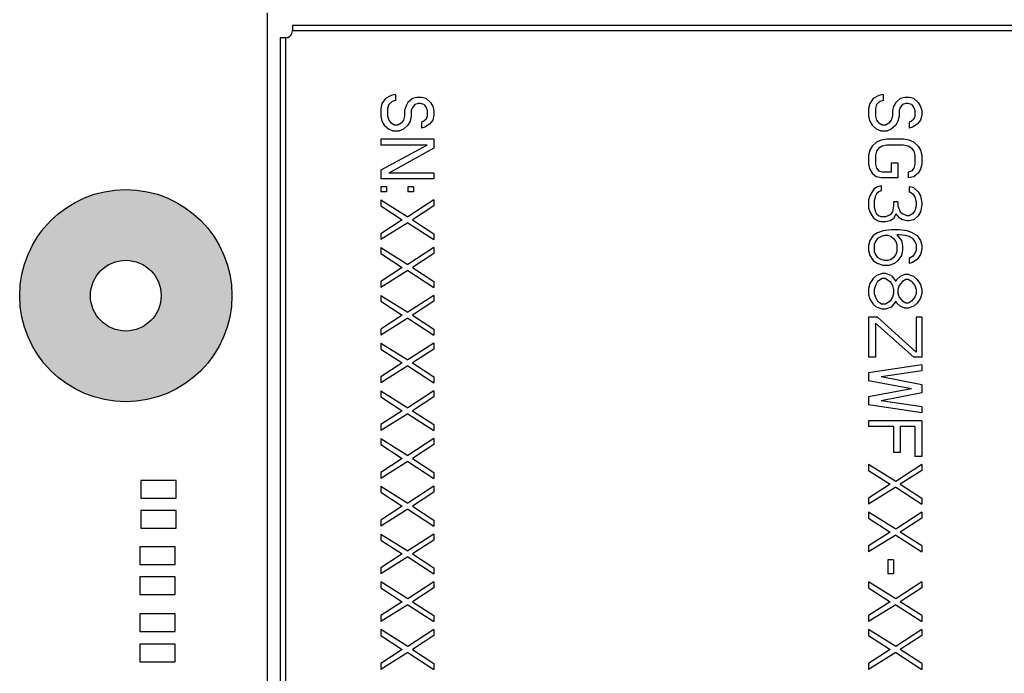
# Model space of a CAD drawing. Header units: millimetres. Extents: x 440 to 595, y -43 to 361.
# Tile 34 of 47: x 474 to 502, y 308 to 327. Entities that reach past the tile are written whole.
import ezdxf

# ---------------------------------------------------------------- set-up
doc = ezdxf.new("R2010")
doc.units = ezdxf.units.MM
doc.header["$LTSCALE"] = 16.335
doc.layers.add('01 实线', color=7, linetype='CONTINUOUS')

msp = doc.modelspace()

# ---------------------------------------------------------------- hatches: boundary and pattern name
at = {"layer": '01 实线'}
h = msp.add_hatch(color=256, dxfattribs=at)
h.dxf.hatch_style = 1
h.paths.add_polyline_path([(480.0716, 318.7121, 1), (474.0716, 318.7121, 1)])
h.paths.add_polyline_path([(478.0716, 318.7121, 1), (476.0716, 318.7121, 1)], flags=16)

# ---------------------------------------------------------------- linework, layer by layer
at = {"layer": '01 实线', "linetype": 'Continuous'}
for p, q in [((481.0716, 326.7121), (481.0716, 284.7121)), ((481.7816, 326.3521), (481.7816, 326.2021)), ((525.3053, 326.3521), (481.7816, 326.3521)), ((481.4316, 326.0021), (481.4316, 285.4221)), ((481.5816, 326.0021), (481.4316, 326.0021)), ((481.5816, 326.0021), (481.5816, 285.4221)), ((525.3053, 326.2021), (481.7816, 326.2021)), ((484.4093, 324.2896), (484.3135, 324.149)), ((484.5688, 324.374), (484.4093, 324.2896)), ((484.6965, 324.4021), (484.5688, 324.374)), ((484.6965, 324.4021), (484.6965, 324.2333)), ((485.1752, 324.2896), (485.0476, 324.1771)), ((485.3029, 324.3177), (485.1752, 324.2896)), ((485.4305, 324.3177), (485.3029, 324.3177)), ((485.5582, 324.2896), (485.4305, 324.3177)), ((485.5582, 324.2896), (485.6859, 324.1771)), ((498.1993, 324.2896), (498.1035, 324.149)), ((498.3588, 324.374), (498.1993, 324.2896)), ((498.4865, 324.4021), (498.3588, 324.374)), ((498.4865, 324.4021), (498.4865, 324.2333)), ((498.9652, 324.2896), (498.8376, 324.1771)), ((499.0929, 324.3177), (498.9652, 324.2896)), ((499.2205, 324.3177), (499.0929, 324.3177)), ((499.3482, 324.2896), (499.2205, 324.3177)), ((499.3482, 324.2896), (499.4759, 324.1771)), ((484.3135, 324.149), (484.2816, 324.0083)), ((484.2816, 324.0083), (484.2816, 323.7833)), ((484.505, 324.1208), (484.4731, 324.0083)), ((484.4731, 324.0083), (484.4731, 323.7833)), ((484.6008, 324.2052), (484.505, 324.1208)), ((484.6965, 324.2333), (484.6008, 324.2052)), ((484.9837, 324.0646), (484.9518, 323.9521)), ((485.0476, 324.1771), (484.9837, 324.0646)), ((485.1752, 324.0365), (485.1433, 323.9521)), ((485.2391, 324.1208), (485.1752, 324.0365)), ((485.3348, 324.149), (485.2391, 324.1208)), ((485.3986, 324.149), (485.3348, 324.149)), ((485.4944, 324.1208), (485.3986, 324.149)), ((485.4944, 324.1208), (485.5582, 324.0365)), ((485.5582, 324.0365), (485.5901, 323.9521)), ((485.6859, 324.1771), (485.7497, 324.0646)), ((485.7497, 324.0646), (485.7816, 323.9521)), ((498.1035, 324.149), (498.0716, 324.0083)), ((498.0716, 324.0083), (498.0716, 323.7833)), ((498.295, 324.1208), (498.2631, 324.0083)), ((498.2631, 324.0083), (498.2631, 323.7833)), ((498.3908, 324.2052), (498.295, 324.1208)), ((498.4865, 324.2333), (498.3908, 324.2052)), ((498.7737, 324.0646), (498.7418, 323.9521)), ((498.8376, 324.1771), (498.7737, 324.0646)), ((498.9652, 324.0365), (498.9333, 323.9521)), ((499.0291, 324.1208), (498.9652, 324.0365)), ((499.1248, 324.149), (499.0291, 324.1208)), ((499.1886, 324.149), (499.1248, 324.149)), ((499.2844, 324.1208), (499.1886, 324.149)), ((499.2844, 324.1208), (499.3482, 324.0365)), ((499.3482, 324.0365), (499.3801, 323.9521)), ((499.4759, 324.1771), (499.5397, 324.0646)), ((499.5397, 324.0646), (499.5716, 323.9521)), ((484.2816, 323.7833), (484.3135, 323.6427)), ((484.4731, 323.7833), (484.505, 323.6708)), ((484.9518, 323.7833), (484.9199, 323.6708)), ((484.9518, 323.9521), (484.9518, 323.7833)), ((485.1433, 323.7833), (485.1114, 323.6427)), ((485.1433, 323.9521), (485.1433, 323.7833)), ((485.5901, 323.7833), (485.5582, 323.699)), ((485.5901, 323.9521), (485.5901, 323.7833)), ((485.7816, 323.8115), (485.7497, 323.6708)), ((485.7816, 323.9521), (485.7816, 323.8115)), ((498.0716, 323.7833), (498.1035, 323.6427)), ((498.2631, 323.7833), (498.295, 323.6708)), ((498.7418, 323.7833), (498.7099, 323.6708)), ((498.7418, 323.9521), (498.7418, 323.7833)), ((498.9333, 323.7833), (498.9014, 323.6427)), ((498.9333, 323.9521), (498.9333, 323.7833)), ((499.3801, 323.7833), (499.3482, 323.699)), ((499.3801, 323.9521), (499.3801, 323.7833)), ((499.5716, 323.8115), (499.5397, 323.6708)), ((499.5716, 323.9521), (499.5716, 323.8115)), ((484.3135, 323.6427), (484.3774, 323.5302)), ((484.3774, 323.5302), (484.505, 323.4177)), ((484.505, 323.6708), (484.5688, 323.5865)), ((484.6646, 323.5302), (484.5688, 323.5865)), ((484.7603, 323.5302), (484.6646, 323.5302)), ((484.8561, 323.5865), (484.7603, 323.5302)), ((484.9199, 323.6708), (484.8561, 323.5865)), ((485.0476, 323.5302), (484.9199, 323.4177)), ((485.1114, 323.6427), (485.0476, 323.5302)), ((485.4944, 323.6427), (485.4305, 323.6146)), ((485.4305, 323.6146), (485.4305, 323.4458)), ((485.5263, 323.474), (485.4305, 323.4458)), ((485.5582, 323.699), (485.4944, 323.6427)), ((485.6539, 323.5583), (485.5263, 323.474)), ((485.7497, 323.6708), (485.6539, 323.5583)), ((498.1035, 323.6427), (498.1674, 323.5302)), ((498.1674, 323.5302), (498.295, 323.4177)), ((498.295, 323.6708), (498.3588, 323.5865)), ((498.4546, 323.5302), (498.3588, 323.5865)), ((498.5503, 323.5302), (498.4546, 323.5302)), ((498.6461, 323.5865), (498.5503, 323.5302)), ((498.7099, 323.6708), (498.6461, 323.5865)), ((498.8376, 323.5302), (498.7099, 323.4177)), ((498.9014, 323.6427), (498.8376, 323.5302)), ((499.2844, 323.6427), (499.2205, 323.6146)), ((499.2205, 323.6146), (499.2205, 323.4458)), ((499.3163, 323.474), (499.2205, 323.4458)), ((499.3482, 323.699), (499.2844, 323.6427)), ((499.4439, 323.5583), (499.3163, 323.474)), ((499.5397, 323.6708), (499.4439, 323.5583)), ((484.6327, 323.3615), (484.505, 323.4177)), ((484.7922, 323.3615), (484.6327, 323.3615)), ((484.9199, 323.4177), (484.7922, 323.3615)), ((498.4227, 323.3615), (498.295, 323.4177)), ((498.5822, 323.3615), (498.4227, 323.3615)), ((498.7099, 323.4177), (498.5822, 323.3615)), ((484.2816, 323.1365), (484.2816, 322.9677)), ((485.7816, 323.1365), (484.2816, 323.1365)), ((485.5901, 322.9677), (484.2816, 322.2646)), ((485.5901, 322.9677), (484.2816, 322.9677)), ((485.7816, 323.1365), (485.7816, 322.8833)), ((498.1674, 322.9396), (498.1035, 322.8271)), ((498.295, 323.0521), (498.1674, 322.9396)), ((498.4227, 323.1083), (498.295, 323.0521)), ((498.4546, 322.9396), (498.3588, 322.8833)), ((498.5822, 323.1365), (498.4227, 323.1083)), ((498.5822, 322.9677), (498.4546, 322.9396)), ((499.061, 323.1365), (498.5822, 323.1365)), ((499.061, 322.9677), (498.5822, 322.9677)), ((499.2205, 323.1083), (499.061, 323.1365)), ((499.1886, 322.9396), (499.061, 322.9677)), ((499.2844, 322.8833), (499.1886, 322.9396)), ((499.3482, 323.0521), (499.2205, 323.1083)), ((499.3482, 323.0521), (499.4759, 322.9396)), ((499.4759, 322.9396), (499.5397, 322.8271)), ((485.7816, 322.8833), (484.505, 322.1802)), ((498.1035, 322.8271), (498.0716, 322.6865)), ((498.0716, 322.6865), (498.0716, 322.4333)), ((498.295, 322.799), (498.2631, 322.6865)), ((498.2631, 322.6865), (498.2631, 322.4333)), ((498.3588, 322.8833), (498.295, 322.799)), ((499.2844, 322.8833), (499.3482, 322.799)), ((499.3482, 322.799), (499.3801, 322.6865)), ((499.3801, 322.6865), (499.3801, 322.4333)), ((499.5397, 322.8271), (499.5716, 322.6865)), ((499.5716, 322.6865), (499.5716, 322.4333)), ((498.0716, 322.4333), (498.1035, 322.2927)), ((498.2631, 322.4333), (498.295, 322.3208)), ((498.7099, 322.4615), (498.7099, 322.2083)), ((498.9014, 322.4615), (498.7099, 322.4615)), ((498.9014, 322.4615), (498.9014, 322.0396)), ((499.3801, 322.4333), (499.3482, 322.3208)), ((499.5716, 322.4333), (499.5397, 322.2927)), ((484.2816, 322.2646), (484.2816, 322.0115)), ((485.7816, 322.1802), (484.505, 322.1802)), ((485.7816, 322.1802), (485.7816, 322.0115)), ((498.1035, 322.2927), (498.1674, 322.1802)), ((498.1674, 322.1802), (498.295, 322.0677)), ((498.295, 322.3208), (498.3588, 322.2365)), ((498.4227, 322.0396), (498.295, 322.0677)), ((498.4546, 322.2083), (498.3588, 322.2365)), ((498.7099, 322.2083), (498.4546, 322.2083)), ((499.2844, 322.2365), (499.1886, 322.2083)), ((499.1886, 322.2083), (499.1886, 322.0396)), ((499.3482, 322.0677), (499.1886, 322.0396)), ((499.3482, 322.3208), (499.2844, 322.2365)), ((499.4759, 322.1802), (499.3482, 322.0677)), ((499.5397, 322.2927), (499.4759, 322.1802)), ((485.7816, 322.0115), (484.2816, 322.0115)), ((484.2816, 321.7865), (484.2816, 321.6458)), ((484.4412, 321.7865), (484.2816, 321.7865)), ((484.4412, 321.7865), (484.4412, 321.6458)), ((485.0476, 321.7865), (485.0476, 321.6458)), ((485.2071, 321.7865), (485.0476, 321.7865)), ((485.2071, 321.7865), (485.2071, 321.6458)), ((498.3269, 321.7865), (498.2312, 321.7302)), ((498.4227, 321.8146), (498.3269, 321.7865)), ((498.9014, 322.0396), (498.4227, 322.0396)), ((498.4227, 321.8146), (498.4227, 321.674)), ((499.2205, 321.7865), (499.2205, 321.6458)), ((499.3482, 321.7583), (499.2205, 321.7865)), ((484.4412, 321.6458), (484.2816, 321.6458)), ((485.2071, 321.6458), (485.0476, 321.6458)), ((498.1035, 321.5333), (498.0716, 321.4208)), ((498.1674, 321.6458), (498.1035, 321.5333)), ((498.2312, 321.7302), (498.1674, 321.6458)), ((498.2631, 321.5333), (498.2312, 321.3927)), ((498.295, 321.5896), (498.2631, 321.5333)), ((498.3588, 321.6458), (498.295, 321.5896)), ((498.4227, 321.674), (498.3588, 321.6458)), ((499.3163, 321.5896), (499.2205, 321.6458)), ((499.3163, 321.5896), (499.3801, 321.5052)), ((499.3482, 321.7583), (499.4759, 321.6458)), ((499.3801, 321.5052), (499.412, 321.3646)), ((499.4759, 321.6458), (499.5397, 321.5333)), ((499.5397, 321.5333), (499.5716, 321.3365)), ((484.2816, 321.4208), (484.2816, 321.2521)), ((484.2816, 321.4208), (485.0476, 320.9427)), ((484.2816, 321.2521), (484.888, 320.8583)), ((485.7816, 321.4208), (485.0476, 320.9427)), ((485.7816, 321.2521), (485.1752, 320.8583)), ((485.7816, 321.4208), (485.7816, 321.2521)), ((498.0716, 321.4208), (498.0716, 321.1958)), ((498.2312, 321.3927), (498.2312, 321.224)), ((498.2312, 321.224), (498.2631, 321.0833)), ((498.7737, 321.2521), (498.7418, 321.0833)), ((498.7737, 321.3646), (498.7737, 321.2521)), ((498.9014, 321.3646), (498.7737, 321.3646)), ((498.9014, 321.3646), (498.9014, 321.2521)), ((498.9014, 321.2521), (498.9652, 321.0833)), ((499.412, 321.2521), (499.3801, 321.1115)), ((499.412, 321.3646), (499.412, 321.2521)), ((499.5716, 321.2802), (499.5397, 321.0833)), ((499.5716, 321.3365), (499.5716, 321.2802)), ((498.0716, 321.1958), (498.1035, 321.0833)), ((498.1035, 321.0833), (498.1674, 320.9708)), ((498.1674, 320.9708), (498.2312, 320.8865)), ((498.2631, 321.0833), (498.295, 321.0271)), ((498.295, 321.0271), (498.3588, 320.9708)), ((498.4227, 320.9427), (498.3588, 320.9708)), ((498.678, 320.999), (498.5503, 320.9427)), ((498.7418, 321.0833), (498.678, 320.999)), ((498.8376, 321.0271), (498.7737, 320.8865)), ((498.8376, 321.0271), (498.9333, 320.9146)), ((498.9652, 321.0833), (499.0291, 321.0271)), ((499.1567, 320.9708), (499.0291, 321.0271)), ((499.2205, 320.9708), (499.1567, 320.9708)), ((499.3163, 321.0271), (499.2205, 320.9708)), ((499.3801, 321.1115), (499.3163, 321.0271)), ((499.4759, 320.9708), (499.3482, 320.8583)), ((499.5397, 321.0833), (499.4759, 320.9708)), ((484.888, 320.8583), (484.2816, 320.4646)), ((485.0476, 320.774), (484.2816, 320.2958)), ((485.0476, 320.774), (485.7816, 320.2958)), ((485.1752, 320.8583), (485.7816, 320.4646)), ((498.3269, 320.8302), (498.2312, 320.8865)), ((498.4227, 320.8021), (498.3269, 320.8302)), ((498.5503, 320.9427), (498.4227, 320.9427)), ((498.5503, 320.8021), (498.4227, 320.8021)), ((498.678, 320.8302), (498.5503, 320.8021)), ((498.7737, 320.8865), (498.678, 320.8302)), ((499.0291, 320.8583), (498.9333, 320.9146)), ((499.1567, 320.8302), (499.0291, 320.8583)), ((499.2205, 320.8302), (499.1567, 320.8302)), ((499.3482, 320.8583), (499.2205, 320.8302)), ((484.2816, 320.4646), (484.2816, 320.2958)), ((485.7816, 320.4646), (485.7816, 320.2958)), ((498.1993, 320.4083), (498.1035, 320.2677)), ((498.3269, 320.4927), (498.1993, 320.4083)), ((498.4865, 320.549), (498.3269, 320.4927)), ((498.5184, 320.4083), (498.4227, 320.3802)), ((498.7099, 320.5771), (498.4865, 320.549)), ((498.6142, 320.4083), (498.5184, 320.4083)), ((498.7099, 320.3802), (498.6142, 320.4083)), ((498.9333, 320.5771), (498.7099, 320.5771)), ((498.8695, 320.4365), (498.9971, 320.2677)), ((498.9333, 320.4365), (498.8695, 320.4365)), ((499.1567, 320.549), (498.9333, 320.5771)), ((499.1248, 320.4083), (498.9333, 320.4365)), ((499.2205, 320.3802), (499.1248, 320.4083)), ((499.3163, 320.4927), (499.1567, 320.549)), ((499.3163, 320.4927), (499.4439, 320.4083)), ((499.4439, 320.4083), (499.5397, 320.2677)), ((498.1035, 320.2677), (498.0716, 320.1271)), ((498.0716, 320.1271), (498.0716, 319.9865)), ((498.2631, 320.2396), (498.2312, 320.1552)), ((498.2312, 320.1552), (498.2312, 319.9583)), ((498.3269, 320.324), (498.2631, 320.2396)), ((498.4227, 320.3802), (498.3269, 320.324)), ((498.7099, 320.3802), (498.7737, 320.324)), ((498.7737, 320.324), (498.8376, 320.2396)), ((498.8376, 320.2396), (498.8695, 320.1552)), ((498.8695, 320.1552), (498.8695, 319.9583)), ((498.9971, 320.2677), (499.0291, 320.1271)), ((499.0291, 320.1271), (499.0291, 319.9865)), ((499.3163, 320.324), (499.2205, 320.3802)), ((499.3163, 320.324), (499.3801, 320.2396)), ((499.3801, 320.2396), (499.412, 320.1552)), ((499.412, 320.1552), (499.412, 319.9865)), ((499.5397, 320.2677), (499.5716, 320.1271)), ((499.5716, 320.1271), (499.5716, 320.0146)), ((484.2816, 320.0708), (484.2816, 319.9021)), ((484.2816, 320.0708), (485.0476, 319.5927)), ((484.2816, 319.9021), (484.888, 319.5083)), ((485.7816, 320.0708), (485.0476, 319.5927)), ((485.7816, 319.9021), (485.1752, 319.5083)), ((485.7816, 320.0708), (485.7816, 319.9021)), ((498.0716, 319.9865), (498.1035, 319.8458)), ((498.1035, 319.8458), (498.1993, 319.7052)), ((498.2312, 319.9583), (498.2631, 319.874)), ((498.2631, 319.874), (498.3269, 319.7896)), ((498.8376, 319.874), (498.7737, 319.7896)), ((498.8695, 319.9583), (498.8376, 319.874)), ((498.9971, 319.8458), (498.9014, 319.7052)), ((499.0291, 319.9865), (498.9971, 319.8458)), ((499.3801, 319.9021), (499.3163, 319.8177)), ((499.412, 319.9865), (499.3801, 319.9021)), ((499.5397, 319.874), (499.4439, 319.7333)), ((499.5716, 320.0146), (499.5397, 319.874)), ((498.1993, 319.7052), (498.3269, 319.6208)), ((498.4227, 319.7333), (498.3269, 319.7896)), ((498.4865, 319.5646), (498.3269, 319.6208)), ((498.5184, 319.7052), (498.4227, 319.7333)), ((498.6461, 319.5646), (498.4865, 319.5646)), ((498.6142, 319.7052), (498.5184, 319.7052)), ((498.7099, 319.7333), (498.6142, 319.7052)), ((498.8056, 319.6208), (498.6461, 319.5646)), ((498.7737, 319.7896), (498.7099, 319.7333)), ((498.9014, 319.7052), (498.8056, 319.6208)), ((499.3163, 319.8177), (499.2205, 319.7615)), ((499.2205, 319.7615), (499.2205, 319.6208)), ((499.3163, 319.649), (499.2205, 319.6208)), ((499.4439, 319.7333), (499.3163, 319.649)), ((484.888, 319.5083), (484.2816, 319.1146)), ((485.0476, 319.424), (484.2816, 318.9458)), ((485.0476, 319.424), (485.7816, 318.9458)), ((485.1752, 319.5083), (485.7816, 319.1146)), ((498.295, 319.2833), (498.1993, 319.199)), ((498.4546, 319.3396), (498.295, 319.2833)), ((498.5503, 319.3396), (498.4546, 319.3396)), ((498.7099, 319.2833), (498.5503, 319.3396)), ((498.7099, 319.2833), (498.8056, 319.1708)), ((499.0929, 319.3115), (498.9652, 319.2552)), ((499.1886, 319.3115), (499.0929, 319.3115)), ((499.3482, 319.2552), (499.1886, 319.3115)), ((484.2816, 319.1146), (484.2816, 318.9458)), ((485.7816, 319.1146), (485.7816, 318.9458)), ((498.1035, 319.0583), (498.0716, 318.9177)), ((498.1993, 319.199), (498.1035, 319.0583)), ((498.2631, 319.0021), (498.2312, 318.8896)), ((498.3269, 319.1146), (498.2631, 319.0021)), ((498.4546, 319.199), (498.3269, 319.1146)), ((498.5503, 319.199), (498.4546, 319.199)), ((498.5503, 319.199), (498.678, 319.1146)), ((498.678, 319.1146), (498.7418, 319.0021)), ((498.7418, 319.0021), (498.7737, 318.8896)), ((498.8056, 319.1708), (498.8376, 319.1146)), ((498.8695, 319.1708), (498.8376, 319.1146)), ((498.9652, 319.2552), (498.8695, 319.1708)), ((498.9333, 319.0021), (498.9014, 318.8896)), ((499.0291, 319.1146), (498.9333, 319.0021)), ((499.1248, 319.1708), (499.0291, 319.1146)), ((499.1886, 319.1708), (499.1248, 319.1708)), ((499.2844, 319.1146), (499.1886, 319.1708)), ((499.2844, 319.1146), (499.3801, 319.0021)), ((499.3482, 319.2552), (499.4439, 319.1708)), ((499.3801, 319.0021), (499.412, 318.8896)), ((499.4439, 319.1708), (499.5397, 319.0302)), ((499.5397, 319.0302), (499.5716, 318.8896)), ((484.2816, 318.7208), (484.2816, 318.5521)), ((484.2816, 318.7208), (485.0476, 318.2427)), ((485.7816, 318.7208), (485.0476, 318.2427)), ((485.7816, 318.7208), (485.7816, 318.5521)), ((498.0716, 318.9177), (498.0716, 318.749)), ((498.0716, 318.749), (498.1035, 318.6083)), ((498.2312, 318.8896), (498.2312, 318.7771)), ((498.2312, 318.7771), (498.2631, 318.6646)), ((498.7737, 318.7771), (498.7418, 318.6646)), ((498.7737, 318.8896), (498.7737, 318.7771)), ((498.9014, 318.8896), (498.9014, 318.7771)), ((498.9014, 318.7771), (498.9333, 318.6646)), ((499.412, 318.7771), (499.3801, 318.6646)), ((499.412, 318.8896), (499.412, 318.7771)), ((499.5716, 318.7771), (499.5397, 318.6365)), ((499.5716, 318.8896), (499.5716, 318.7771)), ((484.2816, 318.5521), (484.888, 318.1583)), ((485.7816, 318.5521), (485.1752, 318.1583)), ((498.1035, 318.6083), (498.1993, 318.4677)), ((498.1993, 318.4677), (498.295, 318.3833)), ((498.2631, 318.6646), (498.3269, 318.5521)), ((498.3269, 318.5521), (498.4546, 318.4677)), ((498.5503, 318.4677), (498.4546, 318.4677)), ((498.678, 318.5521), (498.5503, 318.4677)), ((498.7418, 318.6646), (498.678, 318.5521)), ((498.8056, 318.4958), (498.7099, 318.3833)), ((498.8376, 318.5521), (498.8056, 318.4958)), ((498.8376, 318.5521), (498.8695, 318.4958)), ((498.8695, 318.4958), (498.9652, 318.4115)), ((498.9333, 318.6646), (499.0291, 318.5521)), ((499.1248, 318.4958), (499.0291, 318.5521)), ((499.1886, 318.4958), (499.1248, 318.4958)), ((499.2844, 318.5521), (499.1886, 318.4958)), ((499.3801, 318.6646), (499.2844, 318.5521)), ((499.4439, 318.4958), (499.3482, 318.4115)), ((499.5397, 318.6365), (499.4439, 318.4958)), ((498.4546, 318.3271), (498.295, 318.3833)), ((498.5503, 318.3271), (498.4546, 318.3271)), ((498.7099, 318.3833), (498.5503, 318.3271)), ((499.0929, 318.3552), (498.9652, 318.4115)), ((499.1886, 318.3552), (499.0929, 318.3552)), ((499.3482, 318.4115), (499.1886, 318.3552)), ((484.888, 318.1583), (484.2816, 317.7646)), ((485.0476, 318.074), (484.2816, 317.5958)), ((485.0476, 318.074), (485.7816, 317.5958)), ((485.1752, 318.1583), (485.7816, 317.7646)), ((498.0716, 318.1021), (498.0716, 316.9771)), ((498.3269, 318.1021), (498.0716, 318.1021)), ((498.2631, 317.9333), (498.2631, 316.9771)), ((498.2631, 317.9333), (499.3482, 316.9771)), ((498.3269, 318.1021), (499.412, 317.1177)), ((499.412, 318.1021), (499.412, 317.1177)), ((499.5716, 318.1021), (499.412, 318.1021)), ((499.5716, 318.1021), (499.5716, 316.9771)), ((484.2816, 317.7646), (484.2816, 317.5958)), ((485.7816, 317.7646), (485.7816, 317.5958)), ((484.2816, 317.3708), (484.2816, 317.2021)), ((484.2816, 317.3708), (485.0476, 316.8927)), ((485.7816, 317.3708), (485.0476, 316.8927)), ((485.7816, 317.3708), (485.7816, 317.2021)), ((484.2816, 317.2021), (484.888, 316.8083)), ((485.7816, 317.2021), (485.1752, 316.8083)), ((484.888, 316.8083), (484.2816, 316.4146)), ((485.1752, 316.8083), (485.7816, 316.4146)), ((498.2631, 316.9771), (498.0716, 316.9771)), ((499.5716, 316.9771), (499.3482, 316.9771)), ((485.0476, 316.724), (484.2816, 316.2458)), ((485.0476, 316.724), (485.7816, 316.2458)), ((499.5716, 316.7521), (498.0716, 316.5271)), ((498.0716, 316.5271), (498.0716, 316.3021)), ((499.5716, 316.5833), (498.4227, 316.4146)), ((499.5716, 316.7521), (499.5716, 316.5833)), ((484.2816, 316.4146), (484.2816, 316.2458)), ((485.7816, 316.4146), (485.7816, 316.2458)), ((499.2844, 316.0771), (498.0716, 316.3021)), ((499.5716, 316.1896), (498.4227, 316.4146)), ((484.2816, 316.0208), (484.2816, 315.8521)), ((484.2816, 316.0208), (485.0476, 315.5427)), ((485.7816, 316.0208), (485.0476, 315.5427)), ((485.7816, 316.0208), (485.7816, 315.8521)), ((499.2844, 316.0771), (498.0716, 315.8521)), ((499.5716, 315.9646), (498.4227, 315.7396)), ((499.5716, 316.1896), (499.5716, 315.9646)), ((484.2816, 315.8521), (484.888, 315.4583)), ((485.7816, 315.8521), (485.1752, 315.4583)), ((498.0716, 315.8521), (498.0716, 315.6271)), ((499.5716, 315.5708), (498.4227, 315.7396)), ((484.888, 315.4583), (484.2816, 315.0646)), ((485.1752, 315.4583), (485.7816, 315.0646)), ((499.5716, 315.4021), (498.0716, 315.6271)), ((499.5716, 315.5708), (499.5716, 315.4021)), ((485.0476, 315.374), (484.2816, 314.8958)), ((485.0476, 315.374), (485.7816, 314.8958)), ((498.0716, 315.1771), (498.0716, 315.0083)), ((499.5716, 315.1771), (498.0716, 315.1771)), ((499.5716, 315.1771), (499.5716, 314.1646)), ((484.2816, 315.0646), (484.2816, 314.8958)), ((485.7816, 315.0646), (485.7816, 314.8958)), ((498.7737, 315.0083), (498.0716, 315.0083)), ((498.7737, 315.0083), (498.7737, 314.2771)), ((498.9652, 315.0083), (498.9652, 314.2771)), ((499.3801, 315.0083), (498.9652, 315.0083)), ((499.3801, 315.0083), (499.3801, 314.1646)), ((484.2816, 314.6708), (484.2816, 314.5021)), ((484.2816, 314.6708), (485.0476, 314.1927)), ((485.7816, 314.6708), (485.0476, 314.1927)), ((485.7816, 314.6708), (485.7816, 314.5021)), ((484.2816, 314.5021), (484.888, 314.1083)), ((485.7816, 314.5021), (485.1752, 314.1083)), ((498.9652, 314.2771), (498.7737, 314.2771)), ((484.888, 314.1083), (484.2816, 313.7146)), ((485.0476, 314.024), (484.2816, 313.5458)), ((485.0476, 314.024), (485.7816, 313.5458)), ((485.1752, 314.1083), (485.7816, 313.7146)), ((499.5716, 314.1646), (499.3801, 314.1646)), ((484.2816, 313.7146), (484.2816, 313.5458)), ((485.7816, 313.7146), (485.7816, 313.5458)), ((498.0716, 313.9396), (498.0716, 313.7708)), ((498.8376, 313.4615), (498.0716, 313.9396)), ((498.0716, 313.7708), (498.678, 313.3771)), ((499.5716, 313.9396), (498.8376, 313.4615)), ((499.5716, 313.7708), (498.9652, 313.3771)), ((499.5716, 313.9396), (499.5716, 313.7708)), ((477.4966, 313.4871), (477.4966, 312.9871)), ((478.4966, 313.4871), (477.4966, 313.4871)), ((478.4966, 312.9871), (478.4966, 313.4871)), ((484.2816, 313.3208), (484.2816, 313.1521)), ((484.2816, 313.3208), (485.0476, 312.8427)), ((484.2816, 313.1521), (484.888, 312.7583)), ((485.7816, 313.3208), (485.0476, 312.8427)), ((485.7816, 313.1521), (485.1752, 312.7583)), ((485.7816, 313.3208), (485.7816, 313.1521)), ((498.678, 313.3771), (498.0716, 312.9833)), ((498.8376, 313.2927), (498.0716, 312.8146)), ((498.8376, 313.2927), (499.5716, 312.8146)), ((498.9652, 313.3771), (499.5716, 312.9833)), ((477.4966, 312.9871), (478.4966, 312.9871)), ((498.0716, 312.9833), (498.0716, 312.8146)), ((499.5716, 312.9833), (499.5716, 312.8146)), ((477.4966, 312.6371), (477.4966, 312.1371)), ((478.4966, 312.6371), (477.4966, 312.6371)), ((478.4966, 312.1371), (478.4966, 312.6371)), ((484.888, 312.7583), (484.2816, 312.3646)), ((485.0476, 312.674), (484.2816, 312.1958)), ((485.0476, 312.674), (485.7816, 312.1958)), ((485.1752, 312.7583), (485.7816, 312.3646)), ((484.2816, 312.3646), (484.2816, 312.1958)), ((485.7816, 312.3646), (485.7816, 312.1958)), ((498.0716, 312.5896), (498.0716, 312.4208)), ((498.8376, 312.1115), (498.0716, 312.5896)), ((498.0716, 312.4208), (498.678, 312.0271)), ((499.5716, 312.5896), (498.8376, 312.1115)), ((499.5716, 312.4208), (498.9652, 312.0271)), ((499.5716, 312.5896), (499.5716, 312.4208)), ((477.4966, 312.1371), (478.4966, 312.1371)), ((484.2816, 311.9708), (484.2816, 311.8021)), ((484.2816, 311.9708), (485.0476, 311.4927)), ((484.2816, 311.8021), (484.888, 311.4083)), ((485.7816, 311.9708), (485.0476, 311.4927)), ((485.7816, 311.8021), (485.1752, 311.4083)), ((485.7816, 311.9708), (485.7816, 311.8021)), ((498.678, 312.0271), (498.0716, 311.6333)), ((498.8376, 311.9427), (498.0716, 311.4646)), ((498.8376, 311.9427), (499.5716, 311.4646)), ((499.5716, 311.6333), (498.9652, 312.0271)), ((477.4716, 311.6121), (477.4716, 311.1121)), ((478.4716, 311.6121), (477.4716, 311.6121)), ((478.4716, 311.1121), (478.4716, 311.6121)), ((498.0716, 311.6333), (498.0716, 311.4646)), ((499.5716, 311.6333), (499.5716, 311.4646)), ((484.888, 311.4083), (484.2816, 311.0146)), ((485.0476, 311.324), (484.2816, 310.8458)), ((485.0476, 311.324), (485.7816, 310.8458)), ((485.1752, 311.4083), (485.7816, 311.0146)), ((498.6142, 311.2396), (498.6142, 310.8458)), ((498.7737, 311.2396), (498.6142, 311.2396)), ((498.7737, 311.2396), (498.7737, 310.8458)), ((477.4716, 311.1121), (478.4716, 311.1121)), ((484.2816, 311.0146), (484.2816, 310.8458)), ((485.7816, 311.0146), (485.7816, 310.8458)), ((477.4716, 310.7621), (477.4716, 310.2621)), ((478.4716, 310.7621), (477.4716, 310.7621)), ((478.4716, 310.2621), (478.4716, 310.7621)), ((498.7737, 310.8458), (498.6142, 310.8458)), ((484.2816, 310.6208), (484.2816, 310.4521)), ((485.0476, 310.1427), (484.2816, 310.6208)), ((484.2816, 310.4521), (484.888, 310.0583)), ((485.7816, 310.6208), (485.0476, 310.1427)), ((485.7816, 310.4521), (485.1752, 310.0583)), ((485.7816, 310.6208), (485.7816, 310.4521)), ((498.0716, 310.6208), (498.0716, 310.4521)), ((498.8376, 310.1427), (498.0716, 310.6208)), ((498.0716, 310.4521), (498.678, 310.0583)), ((499.5716, 310.6208), (498.8376, 310.1427)), ((499.5716, 310.4521), (498.9652, 310.0583)), ((499.5716, 310.6208), (499.5716, 310.4521)), ((477.4716, 310.2621), (478.4716, 310.2621)), ((484.888, 310.0583), (484.2816, 309.6646)), ((485.0476, 309.974), (484.2816, 309.4958)), ((485.0476, 309.974), (485.7816, 309.4958)), ((485.1752, 310.0583), (485.7816, 309.6646)), ((498.678, 310.0583), (498.0716, 309.6646)), ((498.8376, 309.974), (498.0716, 309.4958)), ((498.8376, 309.974), (499.5716, 309.4958)), ((499.5716, 309.6646), (498.9652, 310.0583)), ((477.4716, 309.7121), (477.4716, 309.2121)), ((478.4716, 309.7121), (477.4716, 309.7121)), ((478.4716, 309.2121), (478.4716, 309.7121)), ((484.2816, 309.6646), (484.2816, 309.4958)), ((485.7816, 309.6646), (485.7816, 309.4958)), ((498.0716, 309.6646), (498.0716, 309.4958)), ((499.5716, 309.6646), (499.5716, 309.4958)), ((484.2816, 309.2708), (484.2816, 309.1021)), ((485.0476, 308.7927), (484.2816, 309.2708)), ((485.7816, 309.2708), (485.0476, 308.7927)), ((485.7816, 309.2708), (485.7816, 309.1021)), ((498.0716, 309.2708), (498.0716, 309.1021)), ((498.8376, 308.7927), (498.0716, 309.2708)), ((499.5716, 309.2708), (498.8376, 308.7927)), ((499.5716, 309.2708), (499.5716, 309.1021)), ((477.4716, 309.2121), (478.4716, 309.2121)), ((484.2816, 309.1021), (484.888, 308.7083)), ((485.7816, 309.1021), (485.1752, 308.7083)), ((498.0716, 309.1021), (498.678, 308.7083)), ((499.5716, 309.1021), (498.9652, 308.7083)), ((477.4716, 308.8621), (477.4716, 308.3621)), ((478.4716, 308.8621), (477.4716, 308.8621)), ((478.4716, 308.3621), (478.4716, 308.8621)), ((484.888, 308.7083), (484.2816, 308.3146)), ((485.1752, 308.7083), (485.7816, 308.3146)), ((498.678, 308.7083), (498.0716, 308.3146)), ((499.5716, 308.3146), (498.9652, 308.7083)), ((485.0476, 308.624), (484.2816, 308.1458)), ((485.0476, 308.624), (485.7816, 308.1458)), ((498.8376, 308.624), (498.0716, 308.1458)), ((498.8376, 308.624), (499.5716, 308.1458)), ((477.4716, 308.3621), (478.4716, 308.3621)), ((484.2816, 308.3146), (484.2816, 308.1458)), ((485.7816, 308.3146), (485.7816, 308.1458)), ((498.0716, 308.3146), (498.0716, 308.1458)), ((499.5716, 308.3146), (499.5716, 308.1458))]:
    msp.add_line(p, q, dxfattribs=at)
at = {"layer": '01 实线'}
for radius in [3, 1]:
    msp.add_circle((477.0716, 318.7121), radius, dxfattribs=at)
at = {"layer": '01 实线', "linetype": 'Continuous'}
for centre, radius, start, end in [((481.5816, 326.2021), 0.2, 269.99999, 0.00001), ((481.5838, 326.1983), 0.1957, 292.33493, 303.83819), ((481.5806, 326.2032), 0.2015, 303.8301, 326.16976), ((481.5854, 326.1999), 0.1957, 326.16167, 337.66498)]:
    msp.add_arc(centre, radius, start, end, dxfattribs=at)
for points in [[(481.5816, 326.0021), (481.6076, 326.0025), (481.6341, 326.0075), (481.6581, 326.0173)], [(481.7664, 326.1256), (481.7762, 326.1496), (481.7812, 326.1761), (481.7816, 326.2021)]]:
    msp.add_open_spline(points, degree=3, dxfattribs=at)

doc.saveas('drawing.dxf')
